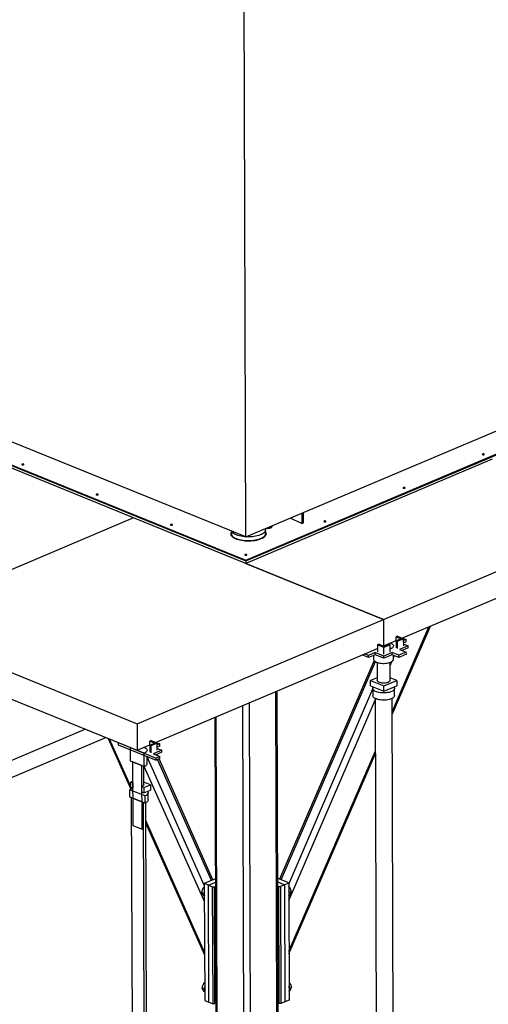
# Model space of a CAD drawing. Header units: millimetres. Extents: x 5 to 589, y 5 to 415.
# Tile 60 of 67: x 514 to 541, y 253 to 310. Entities that reach past the tile are written whole.
import ezdxf

# ---------------------------------------------------------------- set-up
doc = ezdxf.new("R2010")
doc.units = ezdxf.units.MM
doc.layers.add('TRAIT-FORT', color=4, linetype='Continuous', lineweight=25)

msp = doc.modelspace()

# ---------------------------------------------------------------- linework, layer by layer
at = {"layer": 'TRAIT-FORT', "color": 4, "linetype": 'Continuous', "lineweight": 25}
for p, q in [((527.369, 280.093), (527.163, 344.391)), ((527.369, 280.093), (475.989, 300.956)), ((527.369, 280.093), (560.119, 293.971)), ((527.37, 278.772), (559.653, 292.452)), ((527.37, 278.726), (559.653, 292.406)), ((499.113, 290.2), (527.37, 278.726)), ((501.131, 289.426), (527.37, 278.772)), ((501.131, 289.381), (527.37, 278.726)), ((520.962, 281.18), (506.715, 286.965)), ((541.409, 284.524), (527.373, 278.576)), ((520.962, 281.18), (506.926, 275.232)), ((535.209, 275.394), (520.962, 281.18)), ((530.561, 280.857), (529.891, 281.162)), ((530.559, 281.445), (530.561, 280.857)), ((530.66, 280.895), (530.658, 281.487)), ((535.209, 275.394), (549.245, 281.342)), ((528.797, 280.618), (528.797, 280.698)), ((530.561, 280.857), (530.66, 280.895)), ((526.553, 280.424), (526.553, 280.261)), ((528.486, 280.267), (528.486, 280.494)), ((536.265, 274.323), (548.905, 279.679)), ((527.37, 278.772), (527.37, 278.726)), ((527.37, 278.726), (527.37, 278.577)), ((527.373, 278.576), (535.209, 275.394)), ((506.926, 275.232), (521.173, 269.446)), ((521.173, 269.446), (535.209, 275.394)), ((535.209, 275.394), (535.214, 273.878)), ((535.71, 269.976), (537.88, 275.007)), ((535.71, 270.13), (537.798, 274.973)), ((536.007, 274.428), (535.937, 274.399)), ((536.007, 274.428), (536.36, 274.285)), ((534.868, 273.946), (534.938, 273.975)), ((534.868, 273.946), (534.869, 273.551)), ((535.236, 273.796), (534.868, 273.946)), ((535.235, 273.855), (534.938, 273.975)), ((535.197, 273.87), (535.214, 273.878)), ((535.214, 273.878), (535.937, 274.184)), ((535.513, 273.973), (535.235, 273.855)), ((535.584, 273.944), (535.236, 273.796)), ((535.584, 273.944), (535.513, 273.973)), ((535.586, 273.549), (535.584, 273.944)), ((536.219, 274.284), (535.926, 274.16)), ((535.926, 274.16), (535.928, 273.766)), ((535.998, 274.131), (535.926, 274.16)), ((535.937, 274.399), (536.219, 274.284)), ((535.937, 274.165), (535.937, 274.399)), ((536.36, 274.285), (535.998, 274.131)), ((535.998, 274.131), (535.999, 273.737)), ((536.612, 273.886), (536.132, 273.683)), ((536.282, 274.33), (536.499, 274.242)), ((536.361, 273.891), (536.36, 274.285)), ((536.499, 274.242), (536.36, 274.183)), ((536.5, 274.121), (536.361, 274.062)), ((536.361, 273.988), (536.612, 273.886)), ((536.5, 274.121), (536.499, 274.242)), ((536.612, 273.765), (536.612, 273.886)), ((506.931, 273.715), (521.178, 267.93)), ((522.229, 268.375), (534.869, 273.731)), ((534.364, 273.216), (534, 273.363)), ((534.364, 273.337), (534.146, 273.425)), ((534.738, 273.496), (534.364, 273.337)), ((534.738, 273.374), (534.364, 273.216)), ((534.364, 273.216), (534.364, 273.337)), ((534.649, 273.337), (534.65, 273.118)), ((535.225, 273.298), (534.738, 273.496)), ((534.738, 273.374), (534.738, 273.496)), ((535.225, 273.177), (534.738, 273.374)), ((535.704, 273.501), (535.225, 273.298)), ((535.705, 273.38), (535.225, 273.177)), ((535.238, 273.402), (535.236, 273.796)), ((535.618, 273.714), (535.585, 273.701)), ((536.084, 273.347), (535.704, 273.501)), ((535.705, 273.38), (535.704, 273.501)), ((536.085, 273.226), (535.705, 273.38)), ((535.783, 273.121), (535.783, 273.348)), ((535.783, 273.208), (535.834, 273.327)), ((536.512, 273.528), (536.084, 273.347)), ((536.085, 273.226), (536.084, 273.347)), ((536.513, 273.407), (536.085, 273.226)), ((536.132, 273.683), (536.512, 273.528)), ((536.612, 273.765), (536.279, 273.623)), ((536.513, 273.407), (536.512, 273.528)), ((534.672, 273.053), (529.292, 260.577)), ((529.381, 260.541), (534.748, 272.986)), ((534.851, 272.939), (534.854, 271.908)), ((535.225, 273.177), (535.225, 273.298)), ((535.587, 271.91), (535.584, 272.942)), ((535.585, 272.748), (535.689, 272.991)), ((534.853, 272.064), (534.478, 271.905)), ((534.479, 271.602), (534.478, 271.905)), ((534.478, 271.905), (535.226, 271.601)), ((535.226, 271.601), (535.963, 271.913)), ((535.963, 271.913), (535.587, 272.066)), ((535.963, 271.913), (535.964, 271.61)), ((529.131, 252.791), (529.072, 271.275)), ((529.208, 252.869), (529.149, 271.307)), ((529.81, 260.305), (534.605, 271.426)), ((534.479, 271.602), (535.227, 271.298)), ((534.605, 271.452), (534.607, 271.043)), ((535.227, 271.298), (535.226, 271.601)), ((535.227, 271.298), (535.964, 271.61)), ((535.84, 271.047), (535.839, 271.456)), ((527.634, 252.156), (527.575, 270.64)), ((529.813, 259.364), (534.741, 270.791)), ((534.741, 270.884), (534.822, 245.367)), ((535.789, 245.37), (535.707, 270.887)), ((527.257, 252.154), (527.198, 270.481)), ((521.173, 269.446), (521.178, 267.93)), ((525.603, 269.805), (525.657, 252.85)), ((525.737, 252.771), (525.682, 269.839)), ((518.225, 269.129), (509.511, 265.437)), ((509.861, 264.611), (519.398, 268.653)), ((519.52, 268.603), (520.809, 265.708)), ((520.811, 265.859), (519.605, 268.569)), ((520.094, 268.37), (522.262, 267.49)), ((520.094, 268.37), (520.095, 268.249)), ((522.183, 268.336), (521.89, 268.212)), ((521.971, 268.48), (521.901, 268.451)), ((521.901, 268.451), (522.183, 268.336)), ((521.901, 268.217), (521.901, 268.451)), ((522.324, 268.337), (521.961, 268.183)), ((521.971, 268.48), (522.324, 268.337)), ((522.246, 268.382), (522.463, 268.294)), ((522.325, 267.943), (522.324, 268.337)), ((522.463, 268.294), (522.324, 268.235)), ((522.464, 268.173), (522.463, 268.294)), ((520.095, 268.249), (522.263, 267.368)), ((520.775, 268.094), (520.777, 267.336)), ((521.582, 267.766), (520.775, 268.094)), ((521.178, 267.93), (521.901, 268.236)), ((521.584, 267.008), (521.582, 267.766)), ((521.961, 268.183), (521.89, 268.212)), ((521.89, 268.212), (521.892, 267.818)), ((521.961, 268.183), (521.963, 267.789)), ((522.576, 267.938), (522.096, 267.735)), ((522.096, 267.735), (522.476, 267.58)), ((522.576, 267.817), (522.243, 267.675)), ((522.338, 267.636), (522.309, 267.703)), ((522.464, 268.173), (522.325, 268.114)), ((522.325, 268.04), (522.576, 267.938)), ((522.576, 267.817), (522.576, 267.938)), ((529.822, 256.478), (534.75, 267.905)), ((529.822, 256.323), (534.751, 267.751)), ((520.777, 267.336), (521.584, 267.008)), ((520.919, 267.278), (520.931, 263.638)), ((521.442, 267.066), (520.919, 267.278)), ((521.747, 267.174), (521.746, 267.578)), ((525.002, 260.237), (521.746, 267.549)), ((522.476, 267.58), (522.262, 267.49)), ((522.263, 267.368), (522.262, 267.49)), ((522.477, 267.459), (522.263, 267.368)), ((525.408, 260.512), (522.34, 267.401)), ((525.494, 260.549), (522.427, 267.438)), ((522.477, 267.459), (522.476, 267.58)), ((521.453, 263.426), (521.442, 267.066)), ((521.551, 265.962), (521.548, 267.023)), ((525.005, 259.306), (521.574, 267.012)), ((520.923, 266.161), (520.811, 266.113)), ((520.923, 266.067), (520.811, 266.113)), ((520.811, 265.81), (520.811, 266.113)), ((520.923, 266.067), (520.924, 265.764)), ((521.927, 265.965), (521.551, 266.118)), ((521.625, 265.328), (520.747, 265.685)), ((520.747, 265.685), (520.748, 265.275)), ((520.924, 265.764), (520.811, 265.81)), ((520.871, 265.725), (520.838, 265.799)), ((521.447, 265.552), (521.446, 265.855)), ((521.558, 265.809), (521.446, 265.855)), ((521.559, 265.506), (521.447, 265.552)), ((521.553, 265.507), (521.553, 265.509)), ((521.558, 265.809), (521.927, 265.965)), ((521.558, 265.809), (521.559, 265.506)), ((521.559, 265.506), (521.928, 265.662)), ((521.804, 265.099), (521.803, 265.508)), ((521.927, 265.965), (521.928, 265.662)), ((520.748, 265.275), (521.627, 264.918)), ((520.843, 265.237), (520.926, 239.411)), ((521.532, 264.957), (520.843, 265.237)), ((521.614, 239.132), (521.532, 264.957)), ((521.627, 264.918), (521.625, 265.328)), ((521.753, 239.422), (521.671, 264.939)), ((525.014, 256.42), (521.674, 263.921)), ((521.675, 263.764), (525.014, 256.263)), ((520.931, 263.638), (521.453, 263.426)), ((525.633, 260.607), (525.001, 260.34)), ((525.239, 260.243), (525.633, 260.41)), ((529.809, 260.367), (529.183, 260.622)), ((529.183, 260.427), (529.576, 260.268)), ((525.002, 260.152), (524.971, 260.129)), ((525.002, 260.117), (524.971, 260.129)), ((525.001, 260.34), (525.023, 253.667)), ((525.239, 260.243), (525.001, 260.34)), ((525.239, 260.243), (525.476, 260.147)), ((525.26, 253.571), (525.239, 260.243)), ((525.498, 253.474), (525.476, 260.147)), ((525.476, 260.147), (525.57, 260.147)), ((525.57, 260.147), (525.634, 260.174)), ((525.57, 260.147), (525.592, 253.475)), ((529.184, 260.194), (529.247, 260.169)), ((529.247, 260.169), (529.342, 260.169)), ((529.269, 253.496), (529.247, 260.169)), ((529.576, 260.268), (529.342, 260.169)), ((529.342, 260.169), (529.363, 253.497)), ((529.576, 260.268), (529.809, 260.367)), ((529.576, 260.268), (529.597, 253.596)), ((529.809, 260.367), (529.831, 253.695)), ((529.821, 260.175), (529.81, 260.181)), ((529.81, 260.17), (529.821, 260.175)), ((529.833, 259.825), (529.946, 259.873)), ((524.979, 259.774), (524.865, 259.82)), ((525.004, 259.614), (524.988, 259.62)), ((529.812, 259.642), (529.839, 259.653)), ((524.997, 254.315), (524.882, 254.361)), ((525.019, 254.693), (524.988, 254.67)), ((525.019, 254.657), (524.988, 254.67)), ((529.839, 254.716), (529.828, 254.722)), ((529.828, 254.711), (529.839, 254.716)), ((529.85, 254.365), (529.964, 254.413)), ((525.021, 254.155), (525.005, 254.161)), ((525.023, 253.667), (525.26, 253.571)), ((529.831, 253.695), (529.597, 253.596)), ((529.829, 254.183), (529.856, 254.194)), ((525.26, 253.571), (525.498, 253.474)), ((525.592, 253.475), (525.498, 253.474)), ((525.655, 253.502), (525.592, 253.475)), ((529.269, 253.496), (529.206, 253.522)), ((529.363, 253.497), (529.269, 253.496)), ((529.597, 253.596), (529.363, 253.497))]:
    msp.add_line(p, q, dxfattribs=at)
at = {"layer": 'TRAIT-FORT', "color": 4, "linetype": 'Continuous', "lineweight": 25, "flags": 128}
for points in [[(540.859, 284.817), (540.847, 284.809), (540.843, 284.8), (540.847, 284.791), (540.86, 284.784), (540.878, 284.779), (540.9, 284.777), (540.921, 284.779), (540.94, 284.784), (540.952, 284.792), (540.956, 284.801), (540.952, 284.81), (540.939, 284.817), (540.921, 284.822), (540.899, 284.824), (540.877, 284.822), (540.859, 284.817)], [(540.914, 284.778), (540.899, 284.779), (540.885, 284.778)], [(514.62, 284.24), (514.608, 284.232), (514.604, 284.223), (514.609, 284.214), (514.621, 284.207), (514.64, 284.202), (514.661, 284.2), (514.683, 284.202), (514.701, 284.207), (514.713, 284.215), (514.718, 284.224), (514.713, 284.233), (514.701, 284.24), (514.682, 284.245), (514.66, 284.247), (514.639, 284.245), (514.62, 284.24)], [(514.675, 284.201), (514.661, 284.202), (514.647, 284.201)], [(536.347, 282.905), (536.335, 282.897), (536.331, 282.888), (536.336, 282.879), (536.348, 282.872), (536.366, 282.867), (536.388, 282.865), (536.41, 282.867), (536.428, 282.872), (536.44, 282.88), (536.444, 282.889), (536.44, 282.898), (536.428, 282.906), (536.409, 282.911), (536.387, 282.912), (536.366, 282.91), (536.347, 282.905)], [(536.402, 282.866), (536.387, 282.867), (536.374, 282.866)], [(518.855, 282.52), (518.843, 282.513), (518.839, 282.504), (518.843, 282.495), (518.856, 282.487), (518.874, 282.482), (518.896, 282.481), (518.918, 282.482), (518.936, 282.488), (518.948, 282.495), (518.952, 282.504), (518.948, 282.513), (518.935, 282.521), (518.917, 282.526), (518.895, 282.528), (518.873, 282.526), (518.855, 282.52)], [(518.91, 282.481), (518.895, 282.482), (518.881, 282.481)], [(523.09, 280.801), (523.077, 280.793), (523.073, 280.784), (523.078, 280.775), (523.09, 280.768), (523.109, 280.763), (523.13, 280.761), (523.152, 280.763), (523.17, 280.768), (523.183, 280.776), (523.187, 280.785), (523.182, 280.794), (523.17, 280.801), (523.151, 280.806), (523.13, 280.808), (523.108, 280.806), (523.09, 280.801)], [(523.144, 280.762), (523.13, 280.763), (523.116, 280.762)], [(528.551, 280.594), (528.555, 280.593), (528.606, 280.589), (528.658, 280.589), (528.709, 280.594), (528.756, 280.604), (528.796, 280.618), (528.829, 280.635), (528.851, 280.654), (528.862, 280.676), (528.862, 280.697), (528.85, 280.718), (528.849, 280.72)], [(531.836, 280.993), (531.824, 280.986), (531.82, 280.977), (531.824, 280.968), (531.836, 280.96), (531.855, 280.955), (531.877, 280.953), (531.898, 280.955), (531.917, 280.961), (531.929, 280.968), (531.933, 280.977), (531.928, 280.986), (531.916, 280.994), (531.897, 280.999), (531.876, 281), (531.854, 280.999), (531.836, 280.993)], [(531.891, 280.954), (531.876, 280.955), (531.862, 280.954)], [(528.486, 280.373), (528.5, 280.348), (528.516, 280.303), (528.52, 280.258), (528.512, 280.214), (528.492, 280.169), (528.461, 280.126), (528.419, 280.085), (528.366, 280.045), (528.304, 280.008), (528.232, 279.975), (528.152, 279.944), (528.065, 279.917), (527.971, 279.895), (527.872, 279.876), (527.768, 279.863), (527.662, 279.854), (527.554, 279.849), (527.446, 279.85), (527.339, 279.855), (527.233, 279.866), (527.131, 279.881), (527.034, 279.9), (526.942, 279.924), (526.858, 279.951), (526.78, 279.983), (526.712, 280.017), (526.653, 280.055), (526.604, 280.095), (526.566, 280.137), (526.539, 280.18), (526.524, 280.224), (526.52, 280.269), (526.528, 280.314), (526.548, 280.358), (526.553, 280.367)], [(528.486, 280.267), (528.486, 280.253), (528.477, 280.209), (528.456, 280.166), (528.423, 280.124), (528.38, 280.083), (528.326, 280.045), (528.263, 280.009), (528.19, 279.977), (528.109, 279.948), (528.021, 279.922), (527.927, 279.901), (527.829, 279.885), (527.726, 279.873), (527.621, 279.865), (527.514, 279.863), (527.408, 279.865), (527.303, 279.872), (527.201, 279.884), (527.102, 279.901), (527.009, 279.922), (526.922, 279.947), (526.842, 279.976), (526.77, 280.009), (526.708, 280.044), (526.655, 280.082), (526.613, 280.123), (526.581, 280.165), (526.562, 280.208), (526.553, 280.252), (526.553, 280.261)], [(527.363, 280.095), (527.302, 280.1), (527.2, 280.112), (527.102, 280.128), (527.008, 280.149), (526.921, 280.174), (526.841, 280.203), (526.769, 280.236), (526.707, 280.271), (526.654, 280.31), (526.612, 280.35), (526.581, 280.392), (526.567, 280.418)], [(528.472, 280.56), (528.483, 280.524), (528.485, 280.48), (528.476, 280.436), (528.455, 280.393), (528.422, 280.351), (528.379, 280.31), (528.325, 280.272), (528.262, 280.236), (528.189, 280.204), (528.109, 280.175), (528.021, 280.15), (527.927, 280.128), (527.828, 280.112), (527.725, 280.1), (527.62, 280.092), (527.514, 280.09), (527.407, 280.092), (527.372, 280.094)], [(527.324, 279.081), (527.312, 279.074), (527.308, 279.065), (527.312, 279.056), (527.325, 279.048), (527.343, 279.043), (527.365, 279.042), (527.387, 279.044), (527.405, 279.049), (527.417, 279.056), (527.421, 279.065), (527.417, 279.074), (527.404, 279.082), (527.386, 279.087), (527.364, 279.089), (527.343, 279.087), (527.324, 279.081)], [(527.379, 279.042), (527.364, 279.043), (527.35, 279.042)], [(535.612, 274.046), (535.654, 274.027), (535.701, 273.999), (535.738, 273.969), (535.764, 273.936), (535.778, 273.903), (535.78, 273.868), (535.77, 273.834), (535.749, 273.801), (535.715, 273.769), (535.672, 273.74), (535.618, 273.714)], [(534.869, 273.69), (534.863, 273.692), (534.817, 273.709)], [(534.65, 273.118), (534.65, 273.112), (534.658, 273.078), (534.678, 273.045), (534.71, 273.013), (534.752, 272.984), (534.805, 272.957), (534.866, 272.934), (534.934, 272.915), (535.009, 272.9), (535.088, 272.89), (535.169, 272.885), (535.252, 272.885), (535.334, 272.89), (535.413, 272.9), (535.489, 272.914), (535.558, 272.933), (535.62, 272.956)], [(535.62, 272.956), (535.674, 272.982), (535.718, 273.011), (535.751, 273.043), (535.773, 273.076), (535.783, 273.11), (535.783, 273.121)], [(535.482, 271.803), (535.432, 271.785), (535.375, 271.771), (535.313, 271.762), (535.248, 271.757), (535.182, 271.758), (535.118, 271.763), (535.057, 271.773), (535.001, 271.787), (534.952, 271.805), (534.912, 271.826), (534.881, 271.851), (534.862, 271.877), (534.854, 271.904), (534.854, 271.908)], [(535.587, 271.91), (535.587, 271.901), (535.577, 271.874), (535.556, 271.848), (535.524, 271.824), (535.482, 271.803)], [(535.661, 271.276), (535.597, 271.252), (535.525, 271.232), (535.447, 271.217), (535.365, 271.206), (535.28, 271.2), (535.194, 271.199), (535.109, 271.202), (535.026, 271.211), (534.946, 271.225), (534.872, 271.243), (534.805, 271.265), (534.746, 271.29), (534.696, 271.319), (534.656, 271.351), (534.628, 271.385), (534.611, 271.419), (534.605, 271.455), (534.612, 271.491), (534.631, 271.526), (534.639, 271.536)], [(535.803, 271.542), (535.804, 271.541), (535.826, 271.506), (535.838, 271.471), (535.837, 271.435), (535.824, 271.4), (535.799, 271.366), (535.764, 271.333), (535.717, 271.303), (535.661, 271.276)], [(535.663, 270.866), (535.598, 270.843), (535.526, 270.823), (535.449, 270.807), (535.367, 270.796), (535.282, 270.79), (535.196, 270.789), (535.11, 270.793), (535.027, 270.802), (534.947, 270.815), (534.873, 270.833), (534.806, 270.855), (534.747, 270.881), (534.697, 270.91), (534.657, 270.942), (534.629, 270.975), (534.612, 271.01), (534.607, 271.043)], [(535.84, 271.047), (535.838, 271.026), (535.825, 270.991), (535.801, 270.956), (535.765, 270.924), (535.719, 270.894), (535.663, 270.866)], [(521.576, 268.098), (521.605, 268.086), (521.656, 268.058), (521.696, 268.027), (521.724, 267.994), (521.741, 267.96), (521.745, 267.924), (521.736, 267.889), (521.714, 267.855), (521.681, 267.823), (521.637, 267.793), (521.582, 267.766)], [(521.584, 267.008), (521.639, 267.035), (521.684, 267.065), (521.717, 267.097), (521.738, 267.131), (521.747, 267.166), (521.747, 267.174)], [(521.551, 265.962), (521.551, 265.956), (521.542, 265.928), (521.521, 265.902), (521.489, 265.877), (521.446, 265.855)], [(521.767, 265.594), (521.788, 265.564), (521.801, 265.528), (521.801, 265.492), (521.789, 265.455), (521.765, 265.42), (521.729, 265.387), (521.682, 265.356), (521.625, 265.328)], [(521.804, 265.099), (521.803, 265.082), (521.791, 265.046), (521.767, 265.011), (521.731, 264.977), (521.684, 264.946), (521.627, 264.918)]]:
    msp.add_lwpolyline(points, dxfattribs=at)
at = {"layer": 'TRAIT-FORT', "color": 4, "linetype": 'Continuous', "lineweight": 25}
for centre, radius, start, end in [((528.766, 280.601), 0.111, 34.4212, 67.4412), ((521.098, 264.825), 0.928, 100.7606, 112.2175), ((525.406, 259.774), 0.426, 160.933, 199.4339), ((529.321, 259.783), 0.514, 2.0535, 17.4928), ((529.498, 259.785), 0.337, 338.7314, 2.7848), ((525.423, 254.314), 0.426, 160.933, 199.4339), ((529.338, 254.323), 0.514, 2.0535, 17.4928), ((529.515, 254.325), 0.337, 338.7314, 2.7848)]:
    msp.add_arc(centre, radius, start, end, dxfattribs=at)
for points, knots in [([(524.865, 259.82), (524.871, 259.863), (524.881, 259.932), (524.915, 260.026), (524.945, 260.086), (524.965, 260.12), (524.971, 260.129)], [0, 0, 0, 0, 0.3855495, 0.6376419, 0.8965462, 1, 1, 1, 1]), ([(529.821, 260.175), (529.837, 260.151), (529.87, 260.102), (529.906, 260.025), (529.931, 259.948), (529.941, 259.898), (529.946, 259.873)], [0, 0, 0, 0, 0.264605, 0.534948, 0.765343, 1, 1, 1, 1]), ([(529.839, 259.653), (529.859, 259.684), (529.894, 259.735), (529.926, 259.802), (529.94, 259.843), (529.945, 259.866), (529.946, 259.873)], [0, 0, 0, 0, 0.385549, 0.637642, 0.896546, 1, 1, 1, 1]), ([(524.988, 259.62), (524.972, 259.64), (524.94, 259.679), (524.904, 259.733), (524.879, 259.78), (524.87, 259.807), (524.865, 259.82)], [0, 0, 0, 0, 0.264605, 0.534948, 0.765343, 1, 1, 1, 1]), ([(524.882, 254.361), (524.888, 254.403), (524.899, 254.473), (524.932, 254.567), (524.963, 254.627), (524.983, 254.66), (524.988, 254.67)], [0, 0, 0, 0, 0.3855495, 0.6376419, 0.8965462, 1, 1, 1, 1]), ([(525.005, 254.161), (524.989, 254.181), (524.957, 254.22), (524.921, 254.274), (524.897, 254.321), (524.887, 254.348), (524.882, 254.361)], [0, 0, 0, 0, 0.264605, 0.534948, 0.765343, 1, 1, 1, 1]), ([(529.839, 254.716), (529.855, 254.692), (529.887, 254.643), (529.923, 254.566), (529.949, 254.488), (529.959, 254.439), (529.964, 254.413)], [0, 0, 0, 0, 0.264605, 0.534948, 0.765343, 1, 1, 1, 1]), ([(529.856, 254.194), (529.877, 254.225), (529.911, 254.276), (529.943, 254.343), (529.957, 254.384), (529.962, 254.407), (529.964, 254.413)], [0, 0, 0, 0, 0.385549, 0.637642, 0.896546, 1, 1, 1, 1])]:
    msp.add_open_spline(points, degree=3, knots=knots, dxfattribs=at)

doc.saveas('drawing.dxf')
